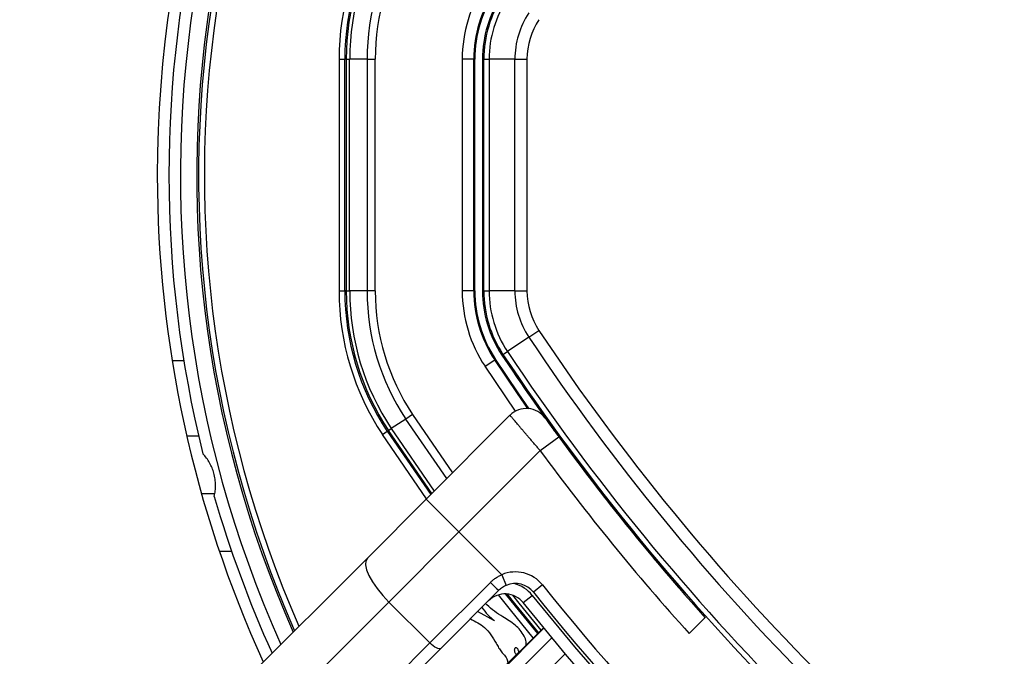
# Model space of a CAD drawing. Header units: millimetres. Extents: x 20 to 19631, y 28 to 16288.
# Tile 72 of 124: x 5942 to 6112, y 15192 to 15302. Entities that reach past the tile are written whole.
import ezdxf

# ---------------------------------------------------------------- set-up
doc = ezdxf.new("R2010")
doc.units = ezdxf.units.MM
doc.header["$LTSCALE"] = 2

msp = doc.modelspace()

# ---------------------------------------------------------------- linework, layer by layer
at = {"color": 7, "linetype": 'Continuous', "lineweight": 25}
for p, q in [((5997.28, 15294.8), (5998.28, 15294.8)), ((5997.28, 15294.8), (5997.28, 15254.84)), ((5998.53, 15294.8), (5998.28, 15294.8)), ((5998.28, 15254.84), (5998.28, 15294.8)), ((5998.53, 15294.8), (5998.53, 15254.84)), ((5998.53, 15294.8), (5999.11, 15294.8)), ((6002.12, 15294.8), (5999.11, 15294.8)), ((5999.11, 15254.84), (5999.11, 15294.8)), ((6002.12, 15294.8), (6003.53, 15294.8)), ((6002.12, 15294.8), (6002.12, 15254.84)), ((6003.53, 15254.84), (6003.53, 15294.8)), ((6018.54, 15294.8), (6018.54, 15254.84)), ((6020.54, 15294.8), (6018.54, 15294.8)), ((6020.54, 15254.84), (6020.54, 15294.8)), ((6020.71, 15294.8), (6020.54, 15294.8)), ((6020.71, 15254.84), (6020.71, 15294.8)), ((6022.04, 15294.8), (6022.04, 15254.84)), ((6022.26, 15294.8), (6022.04, 15294.8)), ((6022.26, 15254.84), (6022.26, 15294.8)), ((6022.26, 15294.8), (6023.18, 15294.8)), ((6027.62, 15294.8), (6023.18, 15294.8)), ((6023.18, 15294.8), (6023.18, 15254.84)), ((6027.62, 15294.8), (6029.71, 15294.8)), ((6027.62, 15254.84), (6027.62, 15294.8)), ((6029.71, 15294.8), (6029.71, 15254.84)), ((5997.28, 15254.84), (5998.28, 15254.84)), ((5998.53, 15254.84), (5998.28, 15254.84)), ((5998.53, 15254.84), (5999.11, 15254.84)), ((6002.12, 15254.84), (5999.11, 15254.84)), ((6003.53, 15254.84), (6002.12, 15254.84)), ((6020.54, 15254.84), (6018.54, 15254.84)), ((6020.71, 15254.84), (6020.54, 15254.84)), ((6022.26, 15254.84), (6022.04, 15254.84)), ((6022.26, 15254.84), (6023.18, 15254.84)), ((6027.62, 15254.84), (6023.18, 15254.84)), ((6027.62, 15254.84), (6029.71, 15254.84)), ((6030.04, 15246.86), (6031.77, 15248.02)), ((6030.04, 15246.86), (6026.33, 15244.4)), ((6025.57, 15243.89), (6026.33, 15244.4)), ((6022.47, 15241.83), (6024.14, 15242.94)), ((6024.28, 15243.03), (6024.14, 15242.94)), ((6025.57, 15243.89), (6025.39, 15243.77)), ((6008.8, 15232.73), (6006.3, 15231.07)), ((6009.98, 15233.52), (6008.8, 15232.73)), ((6012.32, 15218.91), (6026.78, 15233.37)), ((6004.77, 15230.06), (6005.61, 15230.61)), ((6005.81, 15230.75), (6005.61, 15230.61)), ((6005.81, 15230.75), (6006.3, 15231.07)), ((5971.01, 15229.82), (5973.06, 15229.82)), ((6031.99, 15227.27), (6035.22, 15229.64)), ((6035.22, 15229.64), (6037.58, 15226.45)), ((6031.99, 15227.27), (6017.98, 15213.26)), ((5973.55, 15219.87), (5975.85, 15219.87)), ((6002.17, 15208.75), (6012.32, 15218.91)), ((6012.32, 15218.91), (6017.98, 15213.26)), ((6017.98, 15213.26), (6005.89, 15201.16)), ((6025.36, 15205.87), (6017.98, 15213.26)), ((5942.19, 15148.78), (6002.17, 15208.75)), ((6025.36, 15205.87), (6026.14, 15204.03)), ((6012.96, 15194.09), (6023.39, 15204.53)), ((6032.39, 15204.1), (6030.83, 15202.85)), ((6024.87, 15203.18), (6014.86, 15193.16)), ((6029.04, 15201.06), (6030.6, 15202.31)), ((6005.89, 15201.16), (5945.91, 15141.19)), ((6012.96, 15194.09), (6005.89, 15201.16)), ((6024.11, 15197.93), (6021.19, 15199.5)), ((6057.71, 15195.71), (6060.48, 15198.47)), ((6032.55, 15196.73), (6024.68, 15188.87)), ((5952.98, 15134.12), (6012.96, 15194.09)), ((6014.86, 15193.16), (5954.88, 15133.19))]:
    msp.add_line(p, q, dxfattribs=at)
at = {"color": 8, "linetype": 'Continuous', "lineweight": 25}
for p, q in [((5968.48, 15242.82), (5970.51, 15242.82)), ((6027.75, 15234.08), (6022.47, 15241.83)), ((6015.86, 15222.45), (6008.8, 15232.73)), ((6009.98, 15233.52), (6016.88, 15223.47)), ((6005.61, 15230.61), (6013.11, 15219.7)), ((6013.29, 15219.88), (6005.81, 15230.75)), ((6006.3, 15231.07), (6013.71, 15220.3)), ((6012.39, 15218.98), (6004.77, 15230.06)), ((5978.77, 15209.87), (5976.66, 15209.87)), ((6032.55, 15196.73), (6024.68, 15188.87)), ((6024.79, 15188.77), (6032.64, 15196.62)), ((6033.99, 15194.99), (6026.3, 15187.29)), ((6036.32, 15192.21), (6028.85, 15184.74))]:
    msp.add_line(p, q, dxfattribs=at)
at = {"color": 7, "linetype": 'Continuous', "lineweight": 25, "flags": 128}
for points in [[(6029.88, 15234.53), (6028.05, 15237.16), (6024.14, 15242.94)], [(6030.11, 15234.51), (6028.21, 15237.24), (6024.28, 15243.03)], [(6002.17, 15208.75), (6001.9, 15208.27), (6001.86, 15207.58), (6002.04, 15206.73), (6002.45, 15205.73), (6003.07, 15204.63), (6003.87, 15203.47), (6004.82, 15202.3), (6005.89, 15201.16)], [(6042.52, 15185.05), (6036.37, 15192.15), (6029.04, 15201.06)], [(6014.86, 15193.16), (6014.73, 15193.09), (6014.56, 15193.08), (6014.35, 15193.13), (6014.1, 15193.23), (6013.83, 15193.39), (6013.54, 15193.59), (6013.24, 15193.83), (6012.96, 15194.09)]]:
    msp.add_lwpolyline(points, dxfattribs=at)
at = {"color": 8, "linetype": 'Continuous', "lineweight": 25, "flags": 128}
for points in [[(6030.8, 15194.99), (6026.87, 15199.83), (6024.81, 15202.41)], [(6025.96, 15202.56), (6027.65, 15200.45), (6031.51, 15195.7)], [(6031.69, 15195.87), (6027.84, 15200.61), (6026.29, 15202.55)], [(6027.19, 15202.36), (6028.3, 15200.97), (6032.1, 15196.29)], [(6030.6, 15202.31), (6037.9, 15193.44), (6043.94, 15186.46)]]:
    msp.add_lwpolyline(points, dxfattribs=at)
at = {"color": 7, "linetype": 'Continuous', "lineweight": 25}
for centre, radius, start, end in [((6167.93, 15274.82), 202, 335.4268, 180), ((6167.93, 15274.82), 198, 335.8585, 133.5556), ((6167.93, 15274.82), 198, 136.4444, 204.1415), ((6167.93, 15274.82), 195.2, 136.7498, 203.8276), ((6167.93, 15274.82), 200, 166.0906, 193.9094), ((6042.04, 15294.8), 44.76, 146.3672, 180), ((6042.04, 15294.8), 43.76, 146.3672, 180), ((6042.04, 15294.8), 43.51, 146.3672, 180), ((6042.04, 15294.8), 42.92, 146.3672, 180), ((6042.04, 15294.8), 39.92, 146.3672, 180), ((6042.04, 15294.8), 38.51, 146.3672, 180), ((6042.04, 15294.8), 23.5, 146.3672, 180), ((6042.04, 15294.8), 21.5, 146.3672, 180), ((6042.04, 15294.8), 21.33, 146.3672, 180), ((6042.04, 15294.8), 20, 146.3672, 180), ((6042.04, 15294.8), 19.78, 146.3672, 180), ((6042.04, 15294.8), 18.86, 146.3672, 180), ((6042.04, 15294.8), 14.42, 146.3672, 180), ((6042.04, 15294.8), 12.33, 146.3672, 180), ((6167.93, 15274.82), 202, 180, 204.5732), ((6042.04, 15254.84), 44.76, 180, 213.6328), ((6042.04, 15254.84), 43.76, 180, 213.6328), ((6042.04, 15254.84), 43.51, 180, 213.6328), ((6042.04, 15254.84), 42.92, 180, 213.6328), ((6042.04, 15254.84), 39.92, 180, 213.6328), ((6042.04, 15254.84), 38.51, 180, 213.6328), ((6042.04, 15254.84), 23.5, 180, 213.6328), ((6042.04, 15254.84), 21.5, 180, 213.6328), ((6042.04, 15254.84), 21.33, 180, 213.6328), ((6042.04, 15254.84), 20, 180, 213.6328), ((6042.04, 15254.84), 19.78, 180, 213.6328), ((6042.04, 15254.84), 18.86, 180, 213.6328), ((6042.04, 15254.84), 14.42, 180, 213.6328), ((6042.04, 15254.84), 12.33, 180, 213.6328), ((6358.43, 15465.31), 392.33, 213.6328, 236.3672), ((6358.43, 15465.31), 394.42, 213.6328, 236.3672), ((6358.43, 15465.31), 398.86, 213.6328, 236.3672), ((6358.43, 15465.31), 400, 213.6328, 221.8471), ((6358.43, 15465.31), 400, 213.6328, 220.8526), ((6358.43, 15465.31), 399.78, 213.6328, 236.3672), ((6029.61, 15230.54), 4, 35.7221, 135), ((6357.6, 15466.42), 404, 216.2964, 222.0724), ((6167.93, 15274.82), 200, 196.0906, 204.3597), ((6027.7, 15200.35), 6, 38.6435, 112.9583), ((6031.33, 15211.76), 10.74, 222.3377, 233.0339), ((6027.7, 15200.35), 4, 38.6435, 112.9583), ((6355.74, 15462.63), 414, 218.6435, 231.3565), ((6025.92, 15198.56), 4, 38.6435, 135), ((6355.74, 15462.63), 416, 218.6435, 231.3565)]:
    msp.add_arc(centre, radius, start, end, dxfattribs=at)
at = {"color": 8, "linetype": 'Continuous', "lineweight": 25}
for centre, radius, start, end in [((6167.93, 15274.82), 195.2, 336.1724, 133.2502), ((6167.93, 15274.82), 194.87, 336.2097, 133.3112), ((6167.93, 15274.82), 193.87, 336.3244, 132.5316), ((6167.93, 15274.82), 194.87, 136.6888, 203.7903), ((6167.93, 15274.82), 193.87, 137.4684, 203.6756), ((6025.92, 15198.56), 6, 38.6435, 74.4516)]:
    msp.add_arc(centre, radius, start, end, dxfattribs=at)
at = {"color": 7, "linetype": 'Continuous', "lineweight": 25}
for points, knots in [([(6031.99, 15227.27), (6031.85, 15227.44), (6031.55, 15227.78), (6031.12, 15228.29), (6030.68, 15228.8), (6030.25, 15229.3), (6029.84, 15229.78), (6029.44, 15230.24), (6029.06, 15230.69), (6028.7, 15231.11), (6028.37, 15231.5), (6028.07, 15231.86), (6027.79, 15232.19), (6027.46, 15232.58), (6027.2, 15232.89), (6027, 15233.11), (6026.88, 15233.25), (6026.8, 15233.35), (6026.79, 15233.37), (6026.78, 15233.37)], [0, 0, 0, 0, 0.053326, 0.107028, 0.161914, 0.21721, 0.270624, 0.324415, 0.379401, 0.4348, 0.488108, 0.541793, 0.596673, 0.651967, 0.75832, 0.812311, 0.867099, 0.933183, 1, 1, 1, 1]), ([(6032.86, 15232.88), (6032.87, 15232.86), (6032.9, 15232.83), (6033.17, 15232.45), (6033.7, 15231.72), (6034.41, 15230.74), (6034.95, 15230), (6035.22, 15229.64)], [0, 0, 0, 0, 0.1333054, 0.3485058, 0.5656023, 0.7830431, 1, 1, 1, 1]), ([(5975.77, 15219.39), (5975.83, 15219.7), (5975.96, 15220.32), (5976.01, 15221.32), (5975.93, 15222.36), (5975.72, 15223.36), (5975.4, 15224.31), (5974.97, 15225.19), (5974.44, 15226.02), (5974.01, 15226.5), (5973.8, 15226.74)], [0, 0, 0, 0, 0.125658, 0.254213, 0.380096, 0.510315, 0.625689, 0.744467, 0.870637, 1, 1, 1, 1]), ([(6023.39, 15204.53), (6023.46, 15204.59), (6023.67, 15204.8), (6024.06, 15205.12), (6024.47, 15205.4), (6024.9, 15205.66), (6025.18, 15205.79), (6025.36, 15205.87)], [0, 0, 0, 0, 0.122321, 0.368605, 0.61853, 0.744767, 1, 1, 1, 1]), ([(6026.14, 15204.03), (6026.03, 15203.98), (6025.8, 15203.88), (6025.47, 15203.68), (6025.16, 15203.45), (6024.97, 15203.27), (6024.87, 15203.18)], [0, 0, 0, 0, 0.244058, 0.4903692, 0.7439182, 1, 1, 1, 1]), ([(6021.92, 15200.23), (6022.25, 15199.79), (6022.79, 15199.07), (6023.56, 15198.34), (6023.97, 15198.03), (6024.11, 15197.93)], [0, 0, 0, 0, 0.513191, 0.84484, 1, 1, 1, 1]), ([(6029.58, 15193.77), (6029.58, 15193.93), (6029.57, 15194.46), (6029.08, 15195.73), (6027.71, 15197.3), (6025.31, 15198.76), (6023.5, 15199.89), (6022.65, 15200.81), (6022.58, 15200.88)], [0, 0, 0, 0, 0.048091, 0.153131, 0.386317, 0.638559, 0.96966, 1, 1, 1, 1]), ([(6019.96, 15198.26), (6020.81, 15197.83), (6022.68, 15196.87), (6024.01, 15194.79), (6024.81, 15193.26), (6025.28, 15192.56), (6025.87, 15191.94), (6026.34, 15191.3), (6026.38, 15190.78), (6026.4, 15190.58)], [0, 0, 0, 0, 0.274146, 0.605348, 0.691983, 0.778622, 0.850289, 0.942985, 1, 1, 1, 1]), ([(6027.74, 15193.25), (6027.71, 15193.24), (6027.66, 15193.22), (6027.58, 15193.13), (6027.53, 15192.98), (6027.52, 15192.78), (6027.57, 15192.56), (6027.65, 15192.36), (6027.75, 15192.19), (6027.86, 15192.12), (6027.91, 15192.09)], [0, 0, 0, 0, 0.061263, 0.120773, 0.249939, 0.400745, 0.565396, 0.730159, 0.88126, 1, 1, 1, 1]), ([(6028.29, 15192.47), (6028.29, 15192.49), (6028.3, 15192.59), (6028.25, 15192.76), (6028.18, 15192.97), (6028.06, 15193.14), (6027.94, 15193.24), (6027.82, 15193.26), (6027.77, 15193.25), (6027.74, 15193.25)], [0, 0, 0, 0, 0.060148, 0.27221, 0.484424, 0.678906, 0.845251, 0.921615, 1, 1, 1, 1])]:
    msp.add_open_spline(points, degree=3, knots=knots, dxfattribs=at)

doc.saveas('drawing.dxf')
